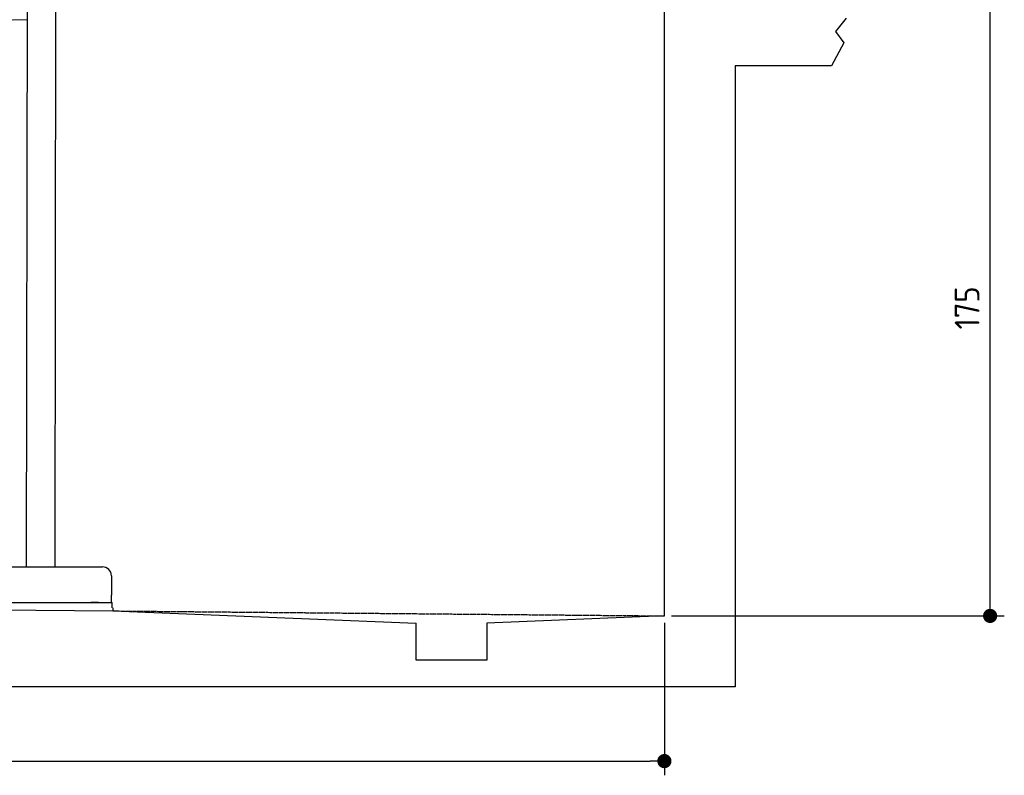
# Model space of a CAD drawing. Extents: x 562 to 7231, y 5917 to 11926.
# Tile 48 of 66: x 4456 to 7231, y 5917 to 8046. Entities that reach past the tile are written whole.
import ezdxf

# ---------------------------------------------------------------- set-up
doc = ezdxf.new("R2010")
doc.units = 0
doc.linetypes.add('GEN3', pattern=[6.25, 5, -1.25])
doc.layers.get('0').update_dxf_attribs({"linetype": 'CONTINUOUS'})
doc.layers.get('DEFPOINTS').update_dxf_attribs({"linetype": 'CONTINUOUS'})
doc.layers.add('3', color=6, linetype='GEN3')
doc.layers.add('4', color=3, linetype='CONTINUOUS')
doc.styles.get("Standard").update_dxf_attribs({"font": 'ISOCP.SHX'})
doc.dimstyles.get("Standard").update_dxf_attribs({"dimtxt": 50, "dimasz": 100, "dimexe": 0.18, "dimexo": 0.0625, "dimgap": 15, "dimtad": 1, "dimlfac": 0.1, "dimzin": 0, "dimcen": 0.09, "dimazin": 3, "dimtfac": 1, "dimtofl": 0, "dimtmove": 0, "dimatfit": 3})

# ---------------------------------------------------------------- blocks, each defined once
blk = doc.blocks.new('PUNKT')
at = {"layer": '4', "color": 0, "linetype": 'BYBLOCK'}
blk.add_line((-0.5, 0), (-1, 0), dxfattribs=at)
at = {"layer": '4', "color": 0, "linetype": 'BYBLOCK', "const_width": 0.5}
blk.add_lwpolyline([(-0.25, 0, 1), (0.25, 0, 1)], format="xyb", close=True, dxfattribs=at)
blk = doc.blocks.new('*U50')
at = {"layer": '4', "color": 2}
blk.add_text('175', height=70, rotation=90, dxfattribs=at).set_placement((7161, 7173))
blk = doc.blocks.new('*D4')
at = {"layer": '4'}
for p, q in [((6792.8, 8115.9), (7231, 8115.9)), ((7191, 6405.9), (7191, 8075.9)), ((6292.8, 6365.9), (7231, 6365.9))]:
    blk.add_line(p, q, dxfattribs=at)
at = {"layer": 'DEFPOINTS', "color": 0}
for p in [(6772.8, 8115.9), (7191, 8115.9), (6272.8, 6365.9)]:
    blk.add_point(p, dxfattribs=at)
blk.add_blockref('*U50', (0, 0))
at = {"layer": '4', "xscale": 40, "yscale": 40, "zscale": 40}
for p, rotation in [((7191, 8115.9), 90), ((7191, 6365.9), 270)]:
    blk.add_blockref('PUNKT', p, dxfattribs=dict(at, rotation=rotation))
blk = doc.blocks.new('*U30')
at = {"layer": '4', "color": 2}
blk.add_text('520', height=70, dxfattribs=at).set_placement((3599.2, 5986.8))
blk = doc.blocks.new('*D12')
at = {"layer": '4'}
for p, q in [((1072.8, 6395.9), (1072.8, 5916.8)), ((6272.8, 6345.9), (6272.8, 5916.8)), ((1112.8, 5956.8), (6232.8, 5956.8))]:
    blk.add_line(p, q, dxfattribs=at)
blk.add_blockref('*U30', (0, 0))
at = {"layer": '4', "xscale": 40, "yscale": 40, "zscale": 40, "rotation": 180}
blk.add_blockref('PUNKT', (1072.8, 5956.8), dxfattribs=at)
at = {"layer": '4', "xscale": 40, "yscale": 40, "zscale": 40}
blk.add_blockref('PUNKT', (6272.8, 5956.8), dxfattribs=at)

msp = doc.modelspace()

# ---------------------------------------------------------------- linework, layer by layer
for p, q in [((4476.76, 8174.043), (4474.185, 6503.979)), ((4556.76, 8173.92), (4554.185, 6503.979)), ((6272.775, 6365.902), (6272.775, 8115.902)), ((6785.373, 8049.505), (6755.252, 8012.821)), ((4476.484, 8044.919), (4146.361, 8039.156)), ((6755.252, 8012.821), (6778.313, 7980.371)), ((6778.313, 7980.371), (6743.815, 7915.902)), ((6743.815, 7915.902), (6472.775, 7915.902)), ((6472.775, 7915.902), (6472.775, 6165.902)), ((4149.046, 6503.979), (4689.046, 6503.979)), ((4714.046, 6478.979), (4714.046, 6423.979)), ((1072.775, 6415.902), (4717.775, 6379.893)), ((4714.046, 6403.979), (4714.046, 6423.979)), ((4427.546, 6403.979), (4633.005, 6403.979)), ((4577.443, 6403.979), (4590.504, 6403.979)), ((4590.504, 6403.979), (4600.087, 6403.979)), ((4600.087, 6403.979), (4706.546, 6403.979)), ((4633.005, 6403.979), (4642.588, 6403.979)), ((4642.588, 6403.979), (4655.649, 6403.979)), ((4677.443, 6403.979), (4655.649, 6403.979)), ((4706.546, 6403.979), (4716.546, 6403.979)), ((4716.546, 6388.979), (4716.546, 6403.979)), ((4717.775, 6388.979), (4717.775, 6379.893)), ((4717.775, 6379.893), (5572.775, 6345.814)), ((6272.775, 6365.902), (5772.321, 6345.814)), ((5572.775, 6240.902), (5572.775, 6345.814)), ((5772.321, 6345.814), (5772.775, 6240.902)), ((5772.775, 6240.902), (5572.775, 6240.902)), ((6472.775, 6165.902), (872.775, 6165.902))]:
    msp.add_line(p, q)
msp.add_arc((4689.046, 6478.979), 25, 0, 90)
at = {"layer": '3'}
msp.add_line((4717.775, 6379.893), (6272.775, 6365.902), dxfattribs=at)

# ---------------------------------------------------------------- dimensions: what is measured, and where the dimension line sits
at = {"layer": '4'}
for base, p1, p2, angle, picture, middle in [((7190.953, 8115.902), (6272.775, 6365.902), (6772.775, 8115.902), 90, '*D4', (7125.953, 7240.902)), ((6272.775, 5956.807), (1072.775, 6415.902), (6272.775, 6365.902), 0, '*D12', (3672.775, 6021.814))]:
    dim = msp.add_linear_dim(base=base, p1=p1, p2=p2, angle=angle, dimstyle='Standard', dxfattribs=at)
    dim.commit()
    dim.dimension.update_dxf_attribs({"geometry": picture, "text_midpoint": middle})

doc.saveas('drawing.dxf')
